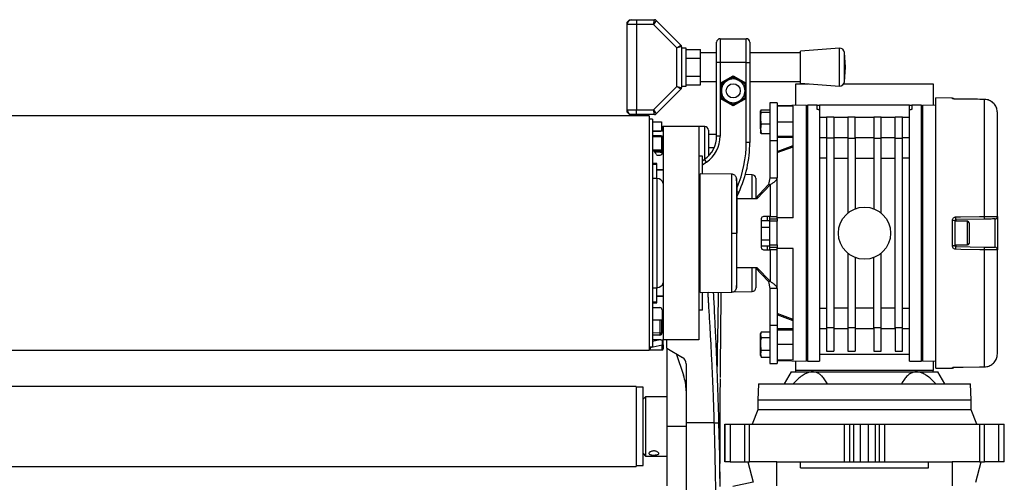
# Model space of a CAD drawing. Header units: millimetres. Extents: x 0 to 420, y 0 to 297.
# Tile 61 of 62: x 310 to 336, y 234 to 247. Entities that reach past the tile are written whole.
import ezdxf

# ---------------------------------------------------------------- set-up
doc = ezdxf.new("R2010")
doc.units = ezdxf.units.MM

msp = doc.modelspace()

# ---------------------------------------------------------------- linework, layer by layer
at = {"color": 7, "linetype": 'Continuous', "lineweight": 25}
for p, q in [((326.1318, 246.53231), (326.19474, 246.59524)), ((326.1318, 246.46937), (326.1318, 246.53231)), ((326.38354, 246.46937), (326.1318, 246.46937)), ((326.1318, 244.20371), (326.1318, 246.46937)), ((326.19474, 246.59524), (326.25767, 246.59524)), ((326.25767, 246.59524), (326.38354, 246.59524)), ((326.38354, 246.59524), (326.38354, 246.46937)), ((326.38354, 246.59524), (326.86096, 246.59524)), ((326.38354, 246.46937), (326.38354, 244.20371)), ((326.83489, 246.46937), (326.38354, 246.46937)), ((326.83489, 246.46937), (326.86096, 246.59524)), ((326.90546, 246.57681), (326.83489, 246.46937)), ((327.45344, 245.85082), (326.83489, 246.46937)), ((326.90546, 246.57681), (327.56088, 245.92139)), ((328.6045, 246.09176), (328.6045, 245.46241)), ((328.6045, 246.09176), (329.29679, 246.09176)), ((329.29679, 245.46241), (329.29679, 246.09176)), ((327.45344, 245.85082), (327.56088, 245.92139)), ((327.57931, 245.87689), (327.45344, 245.85082)), ((327.45344, 244.82226), (327.45344, 245.85082)), ((327.57931, 245.87689), (327.57931, 244.79619)), ((327.70518, 245.84002), (327.57931, 245.84002)), ((327.70518, 245.33654), (327.70518, 245.84002)), ((328.5101, 245.46241), (328.5101, 245.99736)), ((329.39119, 245.99736), (329.39119, 245.46241)), ((331.77088, 245.84002), (330.73977, 245.76135)), ((331.77088, 244.83306), (331.77088, 245.84002)), ((327.70518, 245.8089), (328.08279, 245.8089)), ((327.70518, 245.57272), (328.08279, 245.57272)), ((328.08279, 245.57272), (328.08279, 245.8089)), ((328.5101, 245.71415), (328.08279, 245.71415)), ((328.08279, 245.10036), (328.08279, 245.57272)), ((330.73977, 245.71415), (329.39119, 245.71415)), ((330.73977, 244.91173), (330.73977, 245.76135)), ((331.93553, 245.33654), (331.90596, 245.72409)), ((331.90596, 244.94899), (331.90596, 245.72409)), ((327.70518, 244.83306), (327.70518, 245.33654)), ((328.5101, 243.50835), (328.5101, 245.46241)), ((328.6045, 245.46241), (328.5101, 245.46241)), ((328.6045, 245.46241), (328.6045, 244.90704)), ((329.29679, 245.46241), (328.6045, 245.46241)), ((329.29679, 244.90704), (329.29679, 245.46241)), ((329.29679, 245.46241), (329.39119, 245.46241)), ((329.39119, 245.46241), (329.39119, 243.33922)), ((331.90596, 244.94899), (331.93553, 245.33654)), ((327.70518, 245.10036), (328.08279, 245.10036)), ((328.08279, 244.86418), (328.08279, 245.10036)), ((328.6045, 244.90704), (328.95065, 245.10688)), ((328.95065, 245.07055), (328.63597, 244.88887)), ((328.79331, 244.97971), (328.95065, 245.07055)), ((328.95065, 245.10688), (328.95065, 245.07055)), ((328.95065, 245.10688), (329.29679, 244.90704)), ((329.26532, 244.88887), (328.95065, 245.07055)), ((326.83489, 244.20371), (327.45344, 244.82226)), ((327.45344, 244.82226), (327.57931, 244.79619)), ((327.56088, 244.75169), (327.45344, 244.82226)), ((327.57931, 244.83306), (327.70518, 244.83306)), ((327.70518, 244.86418), (328.08279, 244.86418)), ((328.08279, 244.95893), (328.5101, 244.95893)), ((328.6045, 244.90704), (328.6045, 244.50734)), ((328.6045, 244.90704), (328.63597, 244.88887)), ((328.63597, 244.88887), (328.79331, 244.97971)), ((328.63597, 244.70719), (328.63597, 244.88887)), ((328.63597, 244.88887), (328.63597, 244.52551)), ((329.29679, 244.90704), (329.26532, 244.88887)), ((329.26532, 244.88887), (329.26532, 244.70719)), ((329.26532, 244.52551), (329.26532, 244.88887)), ((329.29679, 244.50734), (329.29679, 244.90704)), ((329.39119, 244.95893), (330.73977, 244.95893)), ((330.61213, 244.32252), (330.61213, 244.89599)), ((330.61213, 244.89599), (330.94599, 244.89599)), ((330.73977, 244.91173), (331.77088, 244.83306)), ((331.88968, 244.89599), (334.26237, 244.89599)), ((334.26237, 244.89599), (334.26237, 244.32252)), ((327.56088, 244.75169), (326.90546, 244.09627)), ((328.63597, 244.52551), (328.6045, 244.50734)), ((328.6045, 244.50734), (328.6045, 243.50835)), ((328.95065, 244.3075), (328.6045, 244.50734)), ((328.63597, 244.52551), (328.63597, 244.70719)), ((328.63597, 244.52551), (328.95065, 244.34383)), ((328.95065, 244.34383), (329.26532, 244.52551)), ((329.29679, 244.50734), (328.95065, 244.3075)), ((329.26532, 244.52551), (329.10798, 244.43467)), ((329.26532, 244.70719), (329.26532, 244.52551)), ((329.26532, 244.52551), (329.29679, 244.50734)), ((329.29679, 243.33922), (329.29679, 244.50734)), ((334.7727, 244.51453), (334.3316, 244.51838)), ((334.3316, 237.34378), (334.3316, 244.51838)), ((334.7727, 244.49905), (334.7727, 244.51453)), ((329.10798, 244.43467), (328.95065, 244.34383)), ((328.95065, 244.34383), (328.95065, 244.3075)), ((330.11495, 244.39251), (329.92614, 244.39251)), ((329.92614, 244.39251), (329.92614, 243.37868)), ((330.11495, 244.39251), (330.11495, 243.37868)), ((330.88905, 244.32736), (330.11495, 244.31384)), ((330.54291, 244.29654), (330.11495, 244.28902)), ((330.54291, 241.34016), (330.54291, 244.29654)), ((330.88905, 244.32736), (330.88905, 237.53481)), ((330.92681, 244.29811), (330.88905, 244.29811)), ((331.17855, 244.32958), (330.92681, 244.32958)), ((330.92681, 244.32958), (330.92681, 237.53258)), ((331.17855, 244.32958), (331.24149, 244.32958)), ((331.17855, 244.22166), (331.17855, 244.32958)), ((331.24149, 244.32958), (331.24149, 244.20477)), ((333.63302, 244.32958), (331.24149, 244.32958)), ((333.63302, 244.20477), (333.63302, 244.32958)), ((333.63302, 244.32958), (333.69596, 244.32958)), ((333.9477, 244.32958), (333.69596, 244.32958)), ((333.69596, 244.32958), (333.69596, 244.22166)), ((333.9477, 237.53258), (333.9477, 244.32958)), ((333.98546, 244.29811), (333.9477, 244.29811)), ((334.3316, 244.32131), (333.98546, 244.32736)), ((333.98546, 237.53481), (333.98546, 244.32736)), ((334.86545, 244.48797), (334.86559, 244.48842)), ((335.62479, 244.47963), (335.62493, 244.48012)), ((335.62479, 241.37342), (335.62479, 244.47963)), ((326.71645, 244.04637), (288.95537, 244.04637)), ((326.1318, 244.20371), (326.38354, 244.20371)), ((326.1318, 244.14077), (326.1318, 244.20371)), ((326.19474, 244.07784), (326.1318, 244.14077)), ((326.25767, 244.07784), (326.19474, 244.07784)), ((326.38354, 244.07784), (326.25767, 244.07784)), ((326.38354, 244.07784), (326.38354, 244.20371)), ((326.38354, 244.20371), (326.83489, 244.20371)), ((326.86096, 244.07784), (326.38354, 244.07784)), ((326.71645, 244.04637), (326.71645, 237.81579)), ((326.86096, 244.07784), (326.83489, 244.20371)), ((326.83489, 244.20371), (326.90546, 244.09627)), ((329.69076, 244.20436), (329.6744, 244.17502)), ((329.6744, 244.17502), (329.69076, 244.14568)), ((329.6744, 243.98802), (329.6744, 244.17502)), ((329.6744, 243.70203), (329.6744, 243.98802)), ((329.69076, 244.20436), (329.92614, 244.20436)), ((329.69076, 244.14568), (329.92614, 244.14568)), ((331.24149, 244.20477), (331.24149, 243.33418)), ((331.24149, 244.00831), (331.43029, 244.00831)), ((331.43029, 244.01509), (331.6191, 244.01509)), ((331.43029, 244.01509), (331.43029, 243.44849)), ((331.6191, 244.01509), (331.6191, 243.44849)), ((331.6191, 244.00831), (331.99671, 244.00831)), ((331.99671, 244.01509), (332.18551, 244.01509)), ((331.99671, 244.01509), (331.99671, 243.44849)), ((332.18551, 243.44849), (332.18551, 244.01509)), ((332.18551, 244.00831), (332.68899, 244.00831)), ((332.68899, 244.01509), (332.8778, 244.01509)), ((332.68899, 244.01509), (332.68899, 243.44849)), ((332.8778, 243.44849), (332.8778, 244.01509)), ((332.8778, 244.00831), (333.25541, 244.00831)), ((333.25541, 244.01509), (333.44421, 244.01509)), ((333.25541, 243.44849), (333.25541, 244.01509)), ((333.44421, 243.44849), (333.44421, 244.01509)), ((333.44421, 244.00831), (333.63302, 244.00831)), ((333.63302, 243.33418), (333.63302, 244.20477)), ((335.96791, 241.37054), (335.96791, 244.13093)), ((326.81085, 243.95197), (326.71645, 243.95197)), ((326.81085, 243.95197), (326.81085, 240.99979)), ((326.81085, 243.88903), (327.04686, 243.88903)), ((327.04686, 243.88903), (327.04686, 243.63729)), ((327.04686, 243.76234), (327.06204, 243.7626)), ((327.06204, 243.73114), (327.04686, 243.73088)), ((327.06204, 243.64417), (327.06204, 243.73114)), ((327.06204, 243.73114), (327.09406, 243.73114)), ((328.03809, 243.76316), (327.09406, 243.76316)), ((327.09406, 243.76316), (327.09406, 238.099)), ((328.19707, 243.76039), (328.03809, 243.76316)), ((328.03809, 243.76316), (328.03809, 238.099)), ((328.19707, 242.89612), (328.19707, 243.76039)), ((329.69076, 243.83035), (329.6744, 243.70203)), ((329.69076, 243.83035), (329.92614, 243.83035)), ((330.11495, 243.88903), (330.54291, 243.88903)), ((327.04686, 243.63729), (326.81085, 243.63729)), ((326.81085, 243.63729), (327.03113, 243.63729)), ((327.03742, 243.51142), (326.81085, 243.51142)), ((326.81085, 243.49883), (327.04686, 243.49883)), ((327.01142, 243.49883), (327.01142, 243.51142)), ((327.04371, 243.51079), (327.04371, 243.49883)), ((327.04686, 243.49883), (327.04686, 243.13381)), ((327.06204, 243.64417), (327.06589, 243.63023)), ((327.06889, 243.06458), (327.06889, 243.47995)), ((328.28983, 243.666), (328.28983, 242.97525)), ((328.5101, 243.54637), (328.28983, 243.54637)), ((328.6045, 243.50835), (328.5101, 243.50835)), ((329.6744, 243.70203), (329.69076, 243.5737)), ((329.6744, 243.70203), (329.6744, 243.59886)), ((329.69076, 243.5737), (329.6744, 243.60304)), ((329.69076, 243.5737), (329.92614, 243.5737)), ((330.54291, 243.49701), (330.11495, 243.49701)), ((330.54291, 243.46685), (330.11495, 243.46685)), ((331.43029, 243.46321), (331.24149, 243.46321)), ((331.99671, 243.46321), (331.6191, 243.46321)), ((332.68899, 243.46321), (332.18551, 243.46321)), ((333.25541, 243.46321), (332.8778, 243.46321)), ((333.63302, 243.46321), (333.44421, 243.46321)), ((329.39119, 243.33922), (329.29679, 243.33922)), ((330.11495, 243.37868), (329.92614, 243.37868)), ((329.92614, 243.37868), (329.92614, 242.40294)), ((330.11495, 243.37868), (330.11495, 242.40294)), ((330.11495, 243.10071), (330.54291, 243.25672)), ((330.11495, 243.06727), (330.54291, 243.22327)), ((331.24149, 243.33418), (331.24149, 238.52798)), ((331.6191, 243.44849), (331.43029, 243.44849)), ((331.43029, 243.44849), (331.43029, 238.41368)), ((331.6191, 243.44849), (331.6191, 238.41368)), ((331.99671, 243.44849), (332.18551, 243.44849)), ((331.99671, 243.44849), (331.99671, 241.4651)), ((332.18551, 243.44849), (332.18551, 241.57597)), ((332.68899, 243.44849), (332.68899, 241.57597)), ((332.68899, 243.44849), (332.8778, 243.44849)), ((332.8778, 241.4651), (332.8778, 243.44849)), ((333.25541, 243.44849), (333.44421, 243.44849)), ((333.25541, 238.41368), (333.25541, 243.44849)), ((333.44421, 238.41368), (333.44421, 243.44849)), ((333.63302, 238.52798), (333.63302, 243.33418)), ((327.04686, 243.13381), (326.81085, 243.13381)), ((326.83941, 243.11228), (327.01142, 243.10832)), ((327.01115, 243.07755), (326.87739, 243.08063)), ((326.93354, 243.00165), (327.00595, 243.00165)), ((327.01142, 243.10832), (327.01142, 243.13381)), ((327.04686, 243.14178), (327.06889, 243.14178)), ((327.06204, 243.03604), (327.06204, 243.102)), ((328.13249, 242.97647), (328.03809, 242.97647)), ((328.13249, 242.50364), (328.13249, 242.97647)), ((328.44001, 243.19061), (328.28983, 243.19061)), ((326.91784, 242.78137), (326.81085, 242.78137)), ((326.91784, 242.7562), (326.81085, 242.7562)), ((326.91784, 242.6083), (326.91784, 242.78137)), ((328.13249, 242.8508), (328.18806, 242.88971)), ((328.2422, 242.81238), (328.13249, 242.73555)), ((328.2422, 242.81238), (328.18806, 242.88971)), ((331.43029, 242.91921), (331.24149, 242.91921)), ((331.6191, 242.91921), (331.99671, 242.91921)), ((332.18551, 242.91921), (332.68899, 242.91921)), ((332.8778, 242.91921), (333.25541, 242.91921)), ((333.63302, 242.91921), (333.44421, 242.91921)), ((326.91784, 242.37859), (326.91784, 242.6083)), ((327.09406, 242.6083), (326.91784, 242.6083)), ((327.09406, 242.59886), (326.91784, 242.59886)), ((327.06204, 242.59886), (327.06204, 242.6083)), ((328.06956, 242.47354), (328.03809, 242.47299)), ((328.91239, 242.49683), (328.06956, 242.50419)), ((328.06956, 239.35798), (328.06956, 242.50419)), ((329.45578, 242.47971), (329.27244, 242.48291)), ((329.45578, 241.84364), (329.45578, 242.47971)), ((326.92623, 242.37859), (326.81085, 242.37859)), ((326.92623, 242.37859), (326.92623, 239.60618)), ((329.89178, 242.21868), (329.52952, 241.84364)), ((329.54853, 242.38533), (329.54853, 241.86332)), ((329.94065, 242.21868), (329.57839, 241.84364)), ((329.86387, 242.18978), (329.85691, 242.18978)), ((329.85691, 242.18258), (329.85691, 242.18978)), ((329.92614, 242.40294), (329.89178, 242.21868)), ((329.89178, 242.21868), (329.94065, 242.21868)), ((329.92614, 242.40294), (330.11495, 242.40294)), ((329.94065, 241.37163), (329.94065, 242.21868)), ((330.11495, 241.37163), (330.11495, 242.40294)), ((329.09637, 242.00935), (329.04505, 241.8993)), ((329.09637, 242.00935), (329.0454, 242.03311)), ((329.57839, 241.84364), (329.03789, 241.84364)), ((329.94065, 241.37163), (329.75752, 241.37163)), ((329.85691, 241.26631), (329.85691, 241.37163)), ((329.92614, 241.30869), (329.92614, 241.37163)), ((329.94065, 241.37163), (330.11495, 241.37163)), ((330.11495, 241.30869), (330.11495, 241.37163)), ((335.96791, 241.37054), (335.96791, 240.49162)), ((329.69673, 241.30869), (329.69673, 240.55347)), ((329.69673, 241.26631), (329.92614, 241.26631)), ((329.92614, 241.24576), (329.92614, 241.30869)), ((329.92614, 241.30869), (330.11495, 241.30869)), ((330.11495, 241.24576), (329.92614, 241.24576)), ((329.92614, 240.61641), (329.92614, 241.24576)), ((330.54291, 241.34016), (330.11495, 241.34016)), ((330.11495, 241.30869), (330.11495, 241.24576)), ((330.11495, 240.61641), (330.11495, 241.24576)), ((334.7727, 240.59832), (334.7727, 241.26384)), ((334.83508, 241.258), (334.83508, 240.60417)), ((335.17493, 241.24576), (334.83508, 241.24576)), ((335.62534, 241.30271), (334.866, 241.28946)), ((334.866, 241.28946), (334.866, 241.24576)), ((335.17493, 240.6164), (335.17493, 241.24576)), ((335.21269, 241.208), (335.21269, 240.65416)), ((335.90608, 240.55455), (335.90608, 241.30761)), ((326.81085, 240.99979), (326.81085, 237.9102)), ((329.03639, 240.93108), (329.04505, 240.93108)), ((329.69673, 241.08926), (329.92614, 241.08926)), ((329.69673, 240.75403), (329.92614, 240.75403)), ((329.69673, 240.59585), (329.92614, 240.59585)), ((329.85691, 240.49054), (329.85691, 240.59585)), ((329.92614, 240.61641), (330.11495, 240.61641)), ((329.92614, 240.55347), (329.92614, 240.61641)), ((330.11495, 240.61641), (330.11495, 240.55347)), ((334.83508, 240.6164), (335.17493, 240.6164)), ((334.866, 240.6164), (334.866, 240.5727)), ((329.75752, 240.49054), (329.94065, 240.49054)), ((330.11495, 240.55347), (329.92614, 240.55347)), ((329.92614, 240.49054), (329.92614, 240.55347)), ((329.94065, 239.64348), (329.94065, 240.49054)), ((330.11495, 240.49054), (329.94065, 240.49054)), ((330.11495, 240.49054), (330.11495, 240.55347)), ((330.54291, 240.522), (330.11495, 240.522)), ((330.11495, 239.45923), (330.11495, 240.49054)), ((330.54291, 237.56562), (330.54291, 240.522)), ((331.99671, 240.39706), (331.99671, 238.41368)), ((332.8778, 238.41368), (332.8778, 240.39706)), ((334.866, 240.5727), (335.62534, 240.55945)), ((335.62479, 237.38253), (335.62479, 240.48874)), ((335.96791, 237.73123), (335.96791, 240.49162)), ((332.18551, 240.28619), (332.18551, 238.41368)), ((332.68899, 238.41368), (332.68899, 240.28619)), ((329.03789, 240.01852), (329.57839, 240.01852)), ((329.45578, 239.38245), (329.45578, 240.01852)), ((329.52952, 240.01852), (329.89178, 239.64348)), ((329.54853, 239.99884), (329.54853, 239.47684)), ((329.57839, 240.01852), (329.94065, 239.64348)), ((326.92623, 239.60618), (326.92623, 239.48357)), ((329.85691, 239.67238), (329.85691, 239.67958)), ((329.85691, 239.67238), (329.86387, 239.67238)), ((329.94065, 239.64348), (329.89178, 239.64348)), ((329.89178, 239.64348), (329.92614, 239.45923)), ((326.81085, 239.48357), (326.92623, 239.48357)), ((326.91784, 239.25386), (326.91784, 239.48357)), ((328.03809, 239.38917), (328.06956, 239.38862)), ((328.06956, 239.35798), (328.91239, 239.36533)), ((328.13249, 238.88569), (328.13249, 239.35853)), ((328.95604, 239.37373), (329.45578, 239.38245)), ((330.11495, 239.45923), (329.92614, 239.45923)), ((329.92614, 239.45923), (329.92614, 238.48348)), ((330.11495, 239.45923), (330.11495, 238.48348)), ((326.81085, 239.10596), (326.91784, 239.10596)), ((326.81085, 239.08079), (326.91784, 239.08079)), ((326.91784, 239.2633), (327.09406, 239.2633)), ((326.91784, 239.08079), (326.91784, 239.25386)), ((326.91784, 239.25386), (327.09406, 239.25386)), ((326.99966, 239.25386), (326.99966, 239.2633)), ((327.06204, 239.25386), (327.06204, 239.2633)), ((326.81085, 238.95492), (326.99966, 238.95492)), ((327.06259, 238.89198), (327.06259, 238.28781)), ((328.13249, 238.88569), (328.03809, 238.88569)), ((330.11495, 238.79489), (330.11495, 238.79489)), ((330.54291, 238.63889), (330.11495, 238.79489)), ((330.54291, 238.60544), (330.11495, 238.76145)), ((331.24149, 238.94295), (331.43029, 238.94295)), ((331.99671, 238.94295), (331.6191, 238.94295)), ((332.68899, 238.94295), (332.18551, 238.94295)), ((333.25541, 238.94295), (332.8778, 238.94295)), ((333.44421, 238.94295), (333.63302, 238.94295)), ((326.81085, 238.63395), (327.06259, 238.63395)), ((327.01142, 238.28794), (327.01142, 238.63395)), ((327.04371, 238.63395), (327.04371, 238.25717)), ((331.24149, 238.52798), (331.24149, 237.53258)), ((333.63302, 237.53258), (333.63302, 238.52798)), ((326.81085, 238.2932), (327.01142, 238.28794)), ((327.01014, 238.22575), (326.81085, 238.23097)), ((327.03726, 238.23734), (327.03687, 238.23758)), ((327.04371, 238.25717), (327.05463, 238.25717)), ((329.69076, 238.30792), (329.6744, 238.23305)), ((329.68705, 238.29834), (329.6744, 238.2636)), ((329.6744, 238.23305), (329.6744, 238.2636)), ((329.6744, 238.23305), (329.69076, 238.15818)), ((329.6744, 237.99079), (329.6744, 238.23305)), ((329.69076, 238.30792), (329.92614, 238.30792)), ((330.11495, 238.48348), (329.92614, 238.48348)), ((329.92614, 238.48348), (329.92614, 237.46965)), ((330.11495, 238.48348), (330.11495, 237.46965)), ((330.54291, 238.39531), (330.11495, 238.39531)), ((330.11495, 238.36516), (330.54291, 238.36516)), ((331.24149, 238.39895), (331.43029, 238.39895)), ((331.6191, 238.41368), (331.43029, 238.41368)), ((331.43029, 238.41368), (331.43029, 237.80165)), ((331.6191, 238.41368), (331.6191, 237.80165)), ((331.6191, 238.39895), (331.99671, 238.39895)), ((332.18551, 238.41368), (331.99671, 238.41368)), ((331.99671, 238.41368), (331.99671, 237.80165)), ((332.18551, 238.41368), (332.18551, 237.80165)), ((332.18551, 238.39895), (332.68899, 238.39895)), ((332.8778, 238.41368), (332.68899, 238.41368)), ((332.68899, 238.41368), (332.68899, 237.80165)), ((332.8778, 237.80165), (332.8778, 238.41368)), ((332.8778, 238.39895), (333.25541, 238.39895)), ((333.44421, 238.41368), (333.25541, 238.41368)), ((333.25541, 238.41368), (333.25541, 237.80165)), ((333.44421, 237.80165), (333.44421, 238.41368)), ((333.44421, 238.39895), (333.63302, 238.39895)), ((326.99966, 238.22487), (326.81085, 238.22487)), ((327.03113, 238.099), (326.81085, 238.099)), ((326.81085, 238.06583), (326.96982, 238.099)), ((328.03809, 238.099), (327.09406, 238.099)), ((327.09406, 237.9633), (327.09406, 238.099)), ((327.18846, 237.87873), (327.18846, 238.099)), ((329.6744, 237.73087), (329.6744, 237.99079)), ((329.69076, 238.15818), (329.92614, 238.15818)), ((330.54291, 237.97313), (330.11495, 237.97313)), ((326.71645, 237.81579), (288.95537, 237.81579)), ((326.71645, 237.9102), (326.81085, 237.9102)), ((326.73132, 237.83657), (326.71645, 237.83694)), ((327.06204, 237.82864), (326.71645, 237.83467)), ((327.06369, 237.95549), (326.74682, 237.88937)), ((326.74682, 237.88937), (326.74682, 237.87847)), ((327.06204, 237.83031), (327.06369, 237.83032)), ((327.06369, 237.83032), (327.06369, 237.95549)), ((327.09406, 237.9633), (327.09406, 237.86107)), ((327.09406, 237.86107), (327.09406, 237.8601)), ((327.18846, 237.87873), (327.60631, 237.62741)), ((327.18846, 237.87558), (327.18846, 237.87873)), ((327.19385, 237.87549), (327.18846, 237.87558)), ((327.18846, 237.87558), (327.18846, 235.80187)), ((327.43119, 237.73274), (327.62923, 237.1576)), ((329.69076, 237.8234), (329.6744, 237.73087)), ((329.6744, 237.73087), (329.69076, 237.63835)), ((329.6744, 237.68266), (329.6744, 237.73087)), ((329.69076, 237.8234), (329.92614, 237.8234)), ((331.24149, 237.72139), (333.63302, 237.72139)), ((331.43029, 237.80165), (331.6191, 237.80165)), ((331.99671, 237.80165), (332.18551, 237.80165)), ((332.68899, 237.80165), (332.8778, 237.80165)), ((333.25541, 237.80165), (333.44421, 237.80165)), ((327.69781, 237.46562), (327.69781, 235.89627)), ((329.6744, 237.68266), (329.68705, 237.64792)), ((329.69076, 237.63835), (329.68855, 237.64847)), ((329.69076, 237.63835), (329.92614, 237.63835)), ((329.92614, 237.46965), (330.11495, 237.46965)), ((330.11495, 237.57314), (330.54291, 237.56562)), ((330.11495, 237.54832), (330.88905, 237.53481)), ((330.61213, 237.28084), (330.61213, 237.53964)), ((330.88905, 237.56405), (330.92681, 237.56405)), ((330.92681, 237.53258), (331.24149, 237.53258)), ((333.63302, 237.53258), (333.9477, 237.53258)), ((333.9477, 237.56405), (333.98546, 237.56405)), ((333.98546, 237.53481), (334.3316, 237.54085)), ((334.26237, 237.53964), (334.26237, 237.28084)), ((330.48626, 237.24938), (330.30459, 236.9347)), ((330.48626, 237.24938), (331.0577, 237.24938)), ((334.26237, 237.28084), (330.61213, 237.28084)), ((330.61213, 237.24938), (330.61213, 237.28084)), ((331.0577, 237.24938), (333.81681, 237.24938)), ((333.81681, 237.24938), (334.38824, 237.24938)), ((334.26237, 237.24938), (334.26237, 237.28084)), ((334.3316, 237.34378), (334.7727, 237.34763)), ((334.56992, 236.9347), (334.38824, 237.24938)), ((334.7727, 237.34763), (334.7727, 237.36311)), ((334.86559, 237.37375), (334.86545, 237.3742)), ((335.62493, 237.38205), (335.62479, 237.38253)), ((329.62091, 236.9347), (329.60517, 236.49416)), ((329.62091, 236.9347), (335.2536, 236.9347)), ((335.26933, 236.49416), (335.2536, 236.9347)), ((326.37031, 236.86233), (289.30152, 236.86233)), ((326.37031, 236.86233), (326.37031, 234.74141)), ((326.55911, 236.8403), (326.37031, 236.8403)), ((326.55911, 235.4041), (326.55911, 236.8403)), ((326.62205, 236.58856), (326.55911, 236.52562)), ((327.18846, 236.58856), (326.62205, 236.58856)), ((326.62205, 236.58856), (326.62205, 235.01518)), ((329.60517, 236.49416), (329.60517, 236.24241)), ((335.26933, 236.49416), (329.60517, 236.49416)), ((335.26933, 236.24241), (335.26933, 236.49416)), ((329.60517, 236.24241), (329.45261, 235.8648)), ((335.26933, 236.24241), (329.60517, 236.24241)), ((335.4219, 235.8648), (335.26933, 236.24241)), ((328.44829, 235.89627), (327.69781, 235.89627)), ((327.18846, 235.80187), (327.18846, 234.22849)), ((327.69781, 235.80187), (327.18846, 235.80187)), ((328.72408, 235.8648), (328.72408, 234.85784)), ((328.72408, 235.8648), (328.72573, 235.8648)), ((328.72573, 234.85784), (328.72573, 235.8648)), ((328.72573, 235.8648), (328.86558, 235.8648)), ((328.86558, 235.8648), (328.86558, 234.85784)), ((328.86558, 235.8648), (329.24792, 235.8648)), ((329.24792, 235.8648), (329.24792, 234.85784)), ((329.24792, 235.8648), (329.38498, 235.8648)), ((329.38498, 234.85784), (329.38498, 235.8648)), ((329.38498, 235.8648), (331.89792, 235.8648)), ((331.89792, 235.8648), (331.89792, 234.85784)), ((331.89792, 235.8648), (332.04744, 235.8648)), ((332.04744, 234.85784), (332.04744, 235.8648)), ((332.04744, 235.8648), (332.14989, 235.8648)), ((332.14989, 234.85784), (332.14989, 235.8648)), ((332.14989, 235.8648), (332.32663, 235.8648)), ((332.32663, 234.85784), (332.32663, 235.8648)), ((332.32663, 235.8648), (332.54787, 235.8648)), ((332.54787, 234.85784), (332.54787, 235.8648)), ((332.54787, 235.8648), (332.72462, 235.8648)), ((332.72462, 235.8648), (332.72462, 234.85784)), ((332.72462, 235.8648), (332.82707, 235.8648)), ((332.82707, 235.8648), (332.82707, 234.85784)), ((332.82707, 235.8648), (332.97659, 235.8648)), ((332.97659, 234.85784), (332.97659, 235.8648)), ((332.97659, 235.8648), (335.48952, 235.8648)), ((335.48952, 235.8648), (335.48952, 234.85784)), ((335.48952, 235.8648), (335.62658, 235.8648)), ((335.62658, 234.85784), (335.62658, 235.8648)), ((335.62658, 235.8648), (336.00892, 235.8648)), ((336.00892, 234.85784), (336.00892, 235.8648)), ((336.00892, 235.8648), (336.14878, 235.8648)), ((336.14878, 234.85784), (336.14878, 235.8648)), ((336.14878, 235.8648), (336.15043, 235.8648)), ((336.15043, 234.85784), (336.15043, 235.8648)), ((326.55911, 234.76344), (326.55911, 235.4041)), ((326.55911, 235.07811), (326.62205, 235.01518)), ((326.62205, 235.01518), (327.18846, 235.01518)), ((328.72573, 234.85784), (328.72408, 234.85784)), ((328.86558, 234.85784), (328.72573, 234.85784)), ((328.86558, 234.85784), (329.24792, 234.85784)), ((329.24792, 234.85784), (329.38498, 234.85784)), ((329.3377, 234.85784), (329.4823, 234.31818)), ((330.10865, 234.85784), (329.38498, 234.85784)), ((330.10865, 234.22849), (330.10865, 234.85784)), ((330.10865, 234.85784), (330.738, 234.85784)), ((330.738, 234.7005), (330.738, 234.85784)), ((330.738, 234.85784), (334.1365, 234.85784)), ((334.1365, 234.7005), (334.1365, 234.85784)), ((334.1365, 234.85784), (334.76585, 234.85784)), ((334.76585, 234.85784), (334.76585, 234.22849)), ((335.48952, 234.85784), (334.76585, 234.85784)), ((335.39221, 234.31818), (335.53681, 234.85784)), ((335.48952, 234.85784), (335.62658, 234.85784)), ((336.00892, 234.85784), (335.62658, 234.85784)), ((336.14878, 234.85784), (336.00892, 234.85784)), ((336.15043, 234.85784), (336.14878, 234.85784)), ((289.30152, 234.74141), (326.37031, 234.74141)), ((326.37031, 234.76344), (326.55911, 234.76344)), ((330.738, 234.7005), (334.1365, 234.7005)), ((329.4823, 234.31818), (328.94434, 234.20383)), ((329.4823, 234.31818), (329.48286, 234.31818))]:
    msp.add_line(p, q, dxfattribs=at)
at = {"color": 7, "linetype": 'Continuous', "lineweight": 25, "flags": 128}
for points in [[(335.62479, 244.47963), (335.49895, 244.48102), (334.99558, 244.48654), (334.86545, 244.48797)], [(335.62493, 244.48012), (335.43527, 244.4822), (334.86559, 244.48842)], [(334.86545, 241.35992), (334.99129, 241.36216), (335.49466, 241.37111), (335.62479, 241.37342)], [(328.91233, 240.93104), (328.93509, 240.93105), (328.95707, 240.93105), (328.97753, 240.93106), (328.9958, 240.93107), (329.01127, 240.93107), (329.02345, 240.93108), (329.03191, 240.93108), (329.03639, 240.93108)], [(335.62479, 240.48874), (335.49895, 240.49098), (334.99558, 240.49993), (334.86545, 240.50225)], [(328.62013, 238.18115), (328.62015, 238.18115), (328.62018, 238.18115)], [(334.86545, 237.3742), (334.99129, 237.37557), (335.49466, 237.3811), (335.62479, 237.38253)], [(334.86559, 237.37375), (335.05559, 237.37582), (335.62493, 237.38205)], [(328.56315, 235.89976), (328.5711, 235.59881), (328.57805, 235.30697), (328.58412, 235.02117), (328.58937, 234.73945), (328.5938, 234.46215), (328.59726, 234.20381)]]:
    msp.add_lwpolyline(points, dxfattribs=at)
at = {"color": 7, "linetype": 'Continuous', "lineweight": 25}
for centre, radius in [((328.95065, 244.70719), 0.18881), ((332.43725, 240.93108), 0.69229)]:
    msp.add_circle(centre, radius, dxfattribs=at)
for centre, radius, start, end in [((326.25767, 246.46937), 0.12587, 90, 180), ((326.86096, 246.53231), 0.06294, 45, 90), ((328.6045, 245.99736), 0.0944, 90, 180), ((329.29679, 245.99736), 0.0944, 0, 90), ((327.51638, 245.87689), 0.06294, 0, 45), ((331.78046, 245.71452), 0.12587, 4.362914, 94.362914), ((327.51638, 244.79619), 0.06294, 315, 0), ((328.95065, 244.70719), 0.31468, 120, 180), ((328.95065, 244.70719), 0.31468, 60, 120), ((328.95065, 244.70719), 0.31468, 0, 60), ((331.78046, 244.95856), 0.12587, 265.637086, 355.637086), ((328.95065, 244.70719), 0.31468, 180, 240), ((328.95065, 244.70719), 0.31468, 300, 0), ((334.77215, 244.4516), 0.06294, 38.882465, 89.5), ((328.95065, 244.70719), 0.31468, 240, 300), ((334.77215, 244.4359), 0.06315, 65.308991, 89.507922), ((326.25767, 244.20371), 0.12587, 180, 270), ((326.86096, 244.14077), 0.06294, 270, 315), ((327.5129, 243.74687), 0.45113, 178.001617, 181.998383), ((327.06259, 243.73114), 0.03147, 0, 91), ((328.19543, 243.666), 0.0944, 0, 89), ((327.03113, 243.47995), 0.15734, 66.421822, 90), ((327.03742, 243.47995), 0.03147, 0, 90), ((327.01279, 243.60499), 0.06294, 38.505574, 57.229606), ((325.42244, 245.70384), 2.6326, 308.233254, 308.521618), ((327.75488, 243.50835), 0.75522, 305, 0), ((327.75488, 243.50835), 0.84962, 305, 0), ((326.24444, 243.33922), 3.05235, 336.869755, 0), ((326.24444, 243.33922), 3.14676, 335, 0), ((326.77938, 243.00165), 0.12587, 11.536959, 75.522488), ((326.93354, 243.03311), 0.03147, 191.536959, 270), ((327.00595, 243.06458), 0.06294, 270, 0), ((326.32676, 243.09904), 0.68473, 358.201285, 0.77631), ((326.45434, 242.3298), 0.98264, 51.797712, 53.642543), ((329.45413, 242.38533), 0.0944, 0, 89), ((326.92623, 242.20447), 0.17412, 15.451693, 90), ((329.75861, 241.30975), 0.06189, 91.010185, 180.97576), ((333.95139, 241.32507), 1.6741, 359.234824, 1.655124), ((335.90498, 241.37054), 0.06294, 271, 0), ((334.78806, 241.09199), 0.17254, 74.186709, 95.110332), ((333.18823, 241.31161), 1.67792, 359.243468, 1.649657), ((335.17493, 241.208), 0.03776, 0, 90), ((334.78806, 240.77018), 0.17254, 264.889668, 285.813291), ((335.17493, 240.65416), 0.03776, 270, 0), ((329.75861, 240.55242), 0.06189, 179.02424, 268.989815), ((333.18823, 240.55055), 1.67792, 358.350343, 0.756532), ((333.95139, 240.53709), 1.6741, 358.344876, 0.765176), ((335.90498, 240.49162), 0.06294, 0, 89), ((326.92623, 239.65769), 0.17412, 270, 344.548307), ((329.45413, 239.47684), 0.0944, 271, 0), ((326.99966, 238.89198), 0.06294, 0, 90), ((326.99966, 238.28781), 0.06294, 270, 0), ((327.07149, 238.25625), 0.06792, 152.183888, 206.583835), ((327.01256, 238.25681), 0.03115, 0.661637, 92.102735), ((327.01224, 238.25717), 0.03147, 318.308736, 0), ((327.03113, 238.25634), 0.15734, 270, 293.578178), ((326.73993, 237.85323), 0.03679, 79.201074, 129.646636), ((326.73993, 237.84233), 0.03679, 79.201074, 129.646636), ((327.06259, 237.8601), 0.03147, 269, 0), ((327.07058, 237.99163), 0.03679, 259.201074, 309.646636), ((327.509, 237.46562), 0.18881, 0, 58.975391), ((334.77215, 237.41056), 0.06294, 270.5, 321.388809), ((334.77215, 237.42626), 0.06315, 270.491268, 296.898689), ((326.4391, 236.7478), 1.2587, 0, 19)]:
    msp.add_arc(centre, radius, start, end, dxfattribs=at)
for centre, major_axis, ratio, start_param, end_param in [((327.01279, 243.14187), (0.00523, 0.06414), 0.9778629, 3.19863673, 4.12356395), ((327.01224, 243.14187), (0.0018, 0.03352), 0.93727328, 3.1727564, 4.09768363), ((327.06259, 238.11607), (-0.00643, 0.64157), 0.00082193, 1.59255895, 1.82376246), ((348.67644, 240.5986), (77.24991, -0.5674), 0.03946155, 4.42463256, 4.42909478), ((326.74792, 238.0504), (0.00643, 0.64425), 0.0008151, 4.45976438, 4.49301097), ((327.06259, 240.97587), (0.00055, 3.14723), 0.00001526, 3.10907241, 3.14159239)]:
    msp.add_ellipse(centre, major_axis=major_axis, ratio=ratio, start_param=start_param, end_param=end_param, dxfattribs=at)
for points, knots in [([(328.95065, 245.07055), (328.9527, 245.06936), (329.00457, 245.03941), (329.05732, 245.00896), (329.10798, 244.97971)], [0, 0, 0, 0, 0.03966261, 1, 1, 1, 1]), ([(329.10798, 244.97971), (329.14858, 244.95627), (329.20137, 244.92579), (329.25333, 244.89579), (329.26532, 244.88887)], [0, 0, 0, 0, 0.76914426, 1, 1, 1, 1]), ([(328.79331, 244.43467), (328.74265, 244.46392), (328.68989, 244.49438), (328.63803, 244.52432), (328.63597, 244.52551)], [0, 0, 0, 0, 0.96033739, 1, 1, 1, 1]), ([(328.95065, 244.34383), (328.93865, 244.35076), (328.88669, 244.38076), (328.83391, 244.41123), (328.79331, 244.43467)], [0, 0, 0, 0, 0.230855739, 1, 1, 1, 1]), ([(334.86545, 244.48797), (334.85489, 244.48821), (334.83374, 244.4887), (334.80584, 244.49095), (334.78491, 244.49388), (334.77417, 244.49675), (334.7731, 244.49841), (334.7727, 244.49905)], [0, 0, 0, 0, 0.21375419, 0.42830474, 0.6450109, 0.86422349, 1, 1, 1, 1]), ([(334.86558, 244.48846), (334.86428, 244.48846), (334.85319, 244.48847), (334.83241, 244.4894), (334.81034, 244.49126), (334.7989, 244.49286), (334.79495, 244.49375), (334.79535, 244.49363), (334.79543, 244.49361)], [0, 0, 0, 0, 0.03902567, 0.3344974, 0.63082105, 0.83813339, 0.96841014, 1, 1, 1, 1]), ([(335.96791, 244.13093), (335.96403, 244.17038), (335.95626, 244.24931), (335.89564, 244.35438), (335.8066, 244.43325), (335.71042, 244.47351), (335.64814, 244.47797), (335.62479, 244.47963)], [0, 0, 0, 0, 0.21814391, 0.43644346, 0.65416005, 0.87038191, 1, 1, 1, 1]), ([(329.69076, 244.14568), (329.69023, 244.14293), (329.68024, 244.09095), (329.67724, 244.03808), (329.6744, 243.98802)], [0, 0, 0, 0, 0.0529743, 1, 1, 1, 1]), ([(329.6744, 243.98802), (329.67642, 243.94603), (329.67897, 243.89314), (329.68874, 243.84109), (329.69076, 243.83035)], [0, 0, 0, 0, 0.79381431, 1, 1, 1, 1]), ([(331.24149, 244.20477), (331.2346, 244.20495), (331.22083, 244.20532), (331.20241, 244.20816), (331.18816, 244.21231), (331.17988, 244.21707), (331.17895, 244.22027), (331.17855, 244.22166)], [0, 0, 0, 0, 0.20532875, 0.41053568, 0.61917072, 0.83501098, 1, 1, 1, 1]), ([(333.69596, 244.22166), (333.69522, 244.21977), (333.69375, 244.21598), (333.6823, 244.21079), (333.66556, 244.2069), (333.64798, 244.205), (333.63693, 244.20483), (333.63302, 244.20477)], [0, 0, 0, 0, 0.22407008, 0.44823501, 0.66927926, 0.88297376, 1, 1, 1, 1]), ([(327.03687, 243.12116), (327.03904, 243.1243), (327.04175, 243.12824), (327.04233, 243.13287), (327.04245, 243.13381)], [0, 0, 0, 0, 0.79688354, 1, 1, 1, 1]), ([(327.06889, 243.14178), (327.06864, 243.13481), (327.06815, 243.12123), (327.06404, 243.10829), (327.06204, 243.102)], [0, 0, 0, 0, 0.513651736, 1, 1, 1, 1]), ([(328.91233, 240.93104), (328.91234, 241.01782), (328.91237, 241.19388), (328.91238, 241.4494), (328.91231, 241.69248), (328.91235, 241.91183), (328.91238, 242.10526), (328.91228, 242.2636), (328.91238, 242.38602), (328.91234, 242.46146), (328.91233, 242.49645), (328.91235, 242.49322), (328.91235, 242.4922)], [0, 0, 0, 0, 0.1058464, 0.21476226, 0.32060969, 0.42952668, 0.53537443, 0.64429166, 0.75014055, 0.85905906, 0.95517315, 1, 1, 1, 1]), ([(329.03675, 242.38003), (329.03668, 242.38113), (329.03633, 242.38623), (329.03338, 242.40522), (329.02146, 242.43707), (328.9917, 242.4711), (328.95292, 242.49314), (328.92528, 242.49479), (328.91278, 242.49554)], [0, 0, 0, 0, 0.01847736, 0.08582144, 0.30546512, 0.55831355, 0.80021053, 1, 1, 1, 1]), ([(329.04505, 242.2751), (329.04397, 242.29354), (329.0418, 242.33046), (329.03811, 242.36727), (329.03627, 242.3857)], [0, 0, 0, 0, 0.49937363, 1, 1, 1, 1]), ([(329.03642, 242.38), (329.03641, 242.38097), (329.0364, 242.38403), (329.03642, 242.35204), (329.03642, 242.28162), (329.03636, 242.16919), (329.03642, 242.02143), (329.03642, 241.84322), (329.0364, 241.63865), (329.03646, 241.41438), (329.03638, 241.17614), (329.03639, 241.01277), (329.03639, 240.93108)], [0, 0, 0, 0, 0.04519697, 0.14229069, 0.24951199, 0.35673221, 0.46395128, 0.57117195, 0.6783794, 0.78558802, 0.8927954, 1, 1, 1, 1]), ([(329.04505, 242.26785), (329.04505, 242.26905), (329.04505, 242.27245), (329.04505, 242.21524), (329.04505, 242.10049), (329.04505, 241.9346), (329.04505, 241.72427), (329.04505, 241.48015), (329.04505, 241.21184), (329.04505, 241.0246), (329.04505, 240.93108)], [0, 0, 0, 0, 0.07182898, 0.20468157, 0.3367394, 0.46949014, 0.60201668, 0.73437542, 0.8673414, 1, 1, 1, 1]), ([(335.62479, 241.37342), (335.66349, 241.3739), (335.74087, 241.37485), (335.84361, 241.37508), (335.92118, 241.37428), (335.96212, 241.37264), (335.96628, 241.37113), (335.96791, 241.37054)], [0, 0, 0, 0, 0.21421189, 0.42824134, 0.64302839, 0.85935193, 1, 1, 1, 1]), ([(334.7727, 241.26384), (334.77375, 241.27469), (334.77584, 241.29634), (334.79221, 241.32521), (334.81634, 241.34698), (334.84239, 241.35812), (334.85924, 241.35943), (334.86545, 241.35992)], [0, 0, 0, 0, 0.22025504, 0.43971281, 0.65786567, 0.87387297, 1, 1, 1, 1]), ([(334.866, 241.28946), (334.86393, 241.2893), (334.85828, 241.28886), (334.84958, 241.28519), (334.84157, 241.27807), (334.83614, 241.26866), (334.83543, 241.26155), (334.83508, 241.258)], [0, 0, 0, 0, 0.12445638, 0.33899001, 0.55774681, 0.7788159, 1, 1, 1, 1]), ([(335.90608, 241.30761), (335.90474, 241.30759), (335.90134, 241.30753), (335.86786, 241.30695), (335.80441, 241.30584), (335.72035, 241.30437), (335.65701, 241.30327), (335.62534, 241.30271)], [0, 0, 0, 0, 0.140843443, 0.357386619, 0.572214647, 0.786089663, 1, 1, 1, 1]), ([(328.91235, 239.36974), (328.91235, 239.36873), (328.91233, 239.3654), (328.91234, 239.39975), (328.91239, 239.47515), (328.91228, 239.5959), (328.91237, 239.75518), (328.91235, 239.94641), (328.91231, 240.16742), (328.91238, 240.40802), (328.91237, 240.6657), (328.91234, 240.84175), (328.91233, 240.93104)], [0, 0, 0, 0, 0.04290957, 0.14126751, 0.24708022, 0.35596148, 0.46177303, 0.57065306, 0.67646428, 0.78534406, 0.89113857, 1, 1, 1, 1]), ([(329.03639, 240.93108), (329.03639, 240.8494), (329.03638, 240.68602), (329.03646, 240.44778), (329.0364, 240.22352), (329.03642, 240.01894), (329.03642, 239.84073), (329.03636, 239.69298), (329.03642, 239.58053), (329.03642, 239.51017), (329.0364, 239.47827), (329.03641, 239.48122), (329.03642, 239.48213)], [0, 0, 0, 0, 0.10740972, 0.21482222, 0.32223596, 0.42964854, 0.53707435, 0.64449857, 0.75192392, 0.85935037, 0.95662987, 1, 1, 1, 1]), ([(329.04505, 239.59431), (329.04505, 239.59311), (329.04505, 239.58971), (329.04505, 239.64692), (329.04505, 239.76168), (329.04505, 239.92756), (329.04505, 240.13789), (329.04505, 240.38202), (329.04505, 240.65032), (329.04505, 240.83757), (329.04505, 240.93108)], [0, 0, 0, 0, 0.07180829, 0.20466384, 0.33672462, 0.46947832, 0.6020078, 0.7343695, 0.86733844, 1, 1, 1, 1]), ([(334.86545, 240.50225), (334.85489, 240.50349), (334.83374, 240.50599), (334.80584, 240.52295), (334.78491, 240.54755), (334.77417, 240.57423), (334.7731, 240.59166), (334.7727, 240.59832)], [0, 0, 0, 0, 0.21375419, 0.42830474, 0.6450109, 0.86422349, 1, 1, 1, 1]), ([(334.83508, 240.60417), (334.83522, 240.60198), (334.83557, 240.59626), (334.83915, 240.58755), (334.84609, 240.57952), (334.85538, 240.57394), (334.86247, 240.57312), (334.866, 240.5727)], [0, 0, 0, 0, 0.13617722, 0.35693013, 0.57482542, 0.78879064, 1, 1, 1, 1]), ([(335.96791, 240.49162), (335.96403, 240.49073), (335.95626, 240.48893), (335.89564, 240.48745), (335.8066, 240.48705), (335.71042, 240.48762), (335.64814, 240.48843), (335.62479, 240.48874)], [0, 0, 0, 0, 0.21814391, 0.43644346, 0.65416005, 0.87038191, 1, 1, 1, 1]), ([(335.62534, 240.55945), (335.64444, 240.55912), (335.69542, 240.55823), (335.77413, 240.55685), (335.84698, 240.55558), (335.89655, 240.55472), (335.9029, 240.55461), (335.90608, 240.55455)], [0, 0, 0, 0, 0.12942387, 0.34542186, 0.56310236, 0.78156418, 1, 1, 1, 1]), ([(329.03627, 239.47646), (329.03811, 239.49489), (329.0418, 239.5317), (329.04397, 239.56862), (329.04505, 239.58706)], [0, 0, 0, 0, 0.50056851, 1, 1, 1, 1]), ([(328.44829, 235.89627), (328.44322, 236.06596), (328.43289, 236.41107), (328.41245, 236.93722), (328.38847, 237.47262), (328.36222, 237.98806), (328.3349, 238.47716), (328.31399, 238.82681), (328.29948, 239.06131), (328.2919, 239.18213), (328.28547, 239.28375), (328.28152, 239.34509), (328.28022, 239.36538)], [0, 0, 0, 0, 0.14662348, 0.29821393, 0.4547782, 0.60951132, 0.74398609, 0.87787372, 0.91205608, 0.94691041, 0.98243672, 1, 1, 1, 1]), ([(328.42048, 239.36396), (328.42139, 239.34685), (328.42693, 239.2428), (328.43774, 239.03352), (328.45215, 238.74701), (328.46705, 238.43849), (328.48062, 238.14513), (328.49391, 237.84454), (328.50788, 237.5127), (328.52271, 237.13676), (328.53775, 236.72105), (328.55133, 236.31073), (328.55927, 236.03456), (328.56315, 235.89976)], [0, 0, 0, 0, 0.01482372, 0.09015483, 0.18132379, 0.26304521, 0.35741056, 0.43542083, 0.52339091, 0.64478903, 0.76094924, 0.8833168, 1, 1, 1, 1]), ([(328.55481, 239.36221), (328.55406, 239.32288), (328.5475, 238.98255), (328.53506, 238.29999), (328.52249, 237.63903), (328.51755, 237.28534), (328.5173, 237.26796)], [0, 0, 0, 0, 0.05648729, 0.48881808, 0.97488229, 1, 1, 1, 1]), ([(328.6103, 237.10056), (328.61042, 237.11776), (328.61193, 237.33186), (328.61588, 237.74405), (328.62181, 238.3489), (328.6276, 238.88869), (328.63154, 239.23062), (328.63307, 239.3629)], [0, 0, 0, 0, 0.02302316, 0.28649032, 0.54695479, 0.82474146, 1, 1, 1, 1]), ([(328.91295, 239.36622), (328.92744, 239.36752), (328.95447, 239.36994), (328.98735, 239.3892), (329.00996, 239.41138), (329.02407, 239.43375), (329.03186, 239.45371), (329.03557, 239.46961), (329.03643, 239.47857), (329.03678, 239.48212)], [0, 0, 0, 0, 0.23161094, 0.43175805, 0.59816768, 0.7386349, 0.85377264, 0.94214638, 1, 1, 1, 1]), ([(329.69076, 238.15818), (329.69023, 238.15526), (329.68024, 238.10008), (329.67724, 238.04395), (329.6744, 237.99079)], [0, 0, 0, 0, 0.0529743, 1, 1, 1, 1]), ([(329.6744, 237.99079), (329.67642, 237.94622), (329.67897, 237.89006), (329.68874, 237.83479), (329.69076, 237.8234)], [0, 0, 0, 0, 0.79381431, 1, 1, 1, 1]), ([(326.74682, 237.87847), (326.74617, 237.87102), (326.74484, 237.85576), (326.73589, 237.84306), (326.73132, 237.83657)], [0, 0, 0, 0, 0.48856925, 1, 1, 1, 1]), ([(327.06369, 237.83032), (327.06674, 237.83068), (327.07283, 237.8314), (327.08087, 237.83555), (327.08765, 237.84167), (327.09272, 237.8503), (327.09405, 237.85721), (327.09406, 237.861), (327.09406, 237.86107)], [0, 0, 0, 0, 0.16794276, 0.33530291, 0.51644874, 0.7333953, 0.99473785, 1, 1, 1, 1]), ([(335.62479, 237.38253), (335.66349, 237.38675), (335.74087, 237.3952), (335.84361, 237.45566), (335.92118, 237.54402), (335.96212, 237.64153), (335.96628, 237.70588), (335.96791, 237.73123)], [0, 0, 0, 0, 0.21421189, 0.42824134, 0.64302839, 0.85935193, 1, 1, 1, 1]), ([(331.0577, 237.24938), (331.03018, 237.24733), (330.97423, 237.24317), (330.87916, 237.20747), (330.77584, 237.14585), (330.66076, 237.05301), (330.5861, 236.97629), (330.54562, 236.9347)], [0, 0, 0, 0, 0.15605566, 0.31733127, 0.52778332, 0.74399133, 1, 1, 1, 1]), ([(331.45236, 236.9347), (331.43165, 236.97031), (331.38998, 237.04192), (331.31897, 237.12833), (331.24206, 237.19358), (331.15782, 237.23945), (331.09224, 237.24595), (331.0577, 237.24938)], [0, 0, 0, 0, 0.21849835, 0.43948746, 0.61664665, 0.79806469, 1, 1, 1, 1]), ([(333.81681, 237.24938), (333.79003, 237.24733), (333.73556, 237.24317), (333.65327, 237.20747), (333.57234, 237.14585), (333.49165, 237.05301), (333.44658, 236.97629), (333.42214, 236.9347)], [0, 0, 0, 0, 0.15605566, 0.31733127, 0.52778332, 0.74399133, 1, 1, 1, 1]), ([(334.32888, 236.9347), (334.29441, 236.97031), (334.22508, 237.04192), (334.12193, 237.12833), (334.02118, 237.19358), (333.92047, 237.23945), (333.85257, 237.24595), (333.81681, 237.24938)], [0, 0, 0, 0, 0.218498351, 0.439487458, 0.616646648, 0.798064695, 1, 1, 1, 1]), ([(334.7727, 237.36311), (334.77375, 237.36416), (334.77584, 237.36626), (334.79221, 237.36951), (334.81634, 237.37221), (334.84239, 237.37378), (334.85924, 237.37408), (334.86545, 237.3742)], [0, 0, 0, 0, 0.22025504, 0.43971281, 0.65786567, 0.87387297, 1, 1, 1, 1]), ([(334.79537, 237.36853), (334.79533, 237.36852), (334.79519, 237.36849), (334.79854, 237.3692), (334.80675, 237.37042), (334.82318, 237.37208), (334.84411, 237.3734), (334.85945, 237.37355), (334.86562, 237.3736)], [0, 0, 0, 0, 0.04523608, 0.15363687, 0.31882192, 0.54179266, 0.8157587, 1, 1, 1, 1]), ([(328.59131, 237.06628), (328.59409, 237.06543), (328.59964, 237.06375), (328.60541, 237.06075), (328.6092, 237.05755), (328.60966, 237.05534), (328.60988, 237.05423)], [0, 0, 0, 0, 0.24999996, 0.49999994, 0.74999996, 1, 1, 1, 1]), ([(328.59433, 234.42287), (328.59553, 234.50655), (328.59889, 234.73935), (328.60217, 235.11047), (328.60461, 235.54417), (328.60414, 236.02236), (328.60588, 236.52867), (328.6087, 236.89216), (328.61001, 237.06025)], [0, 0, 0, 0, 0.0961866, 0.26759513, 0.42772881, 0.592867, 0.81173347, 1, 1, 1, 1]), ([(327.18846, 225.90245), (327.24429, 225.90383), (327.35527, 225.90659), (327.52034, 225.9339), (327.6803, 225.98112), (327.83175, 226.0509), (327.9709, 226.14209), (328.09501, 226.25197), (328.20327, 226.37744), (328.32657, 226.55987), (328.44364, 226.81001), (328.5415, 227.12435), (328.58505, 227.45224), (328.58582, 227.97056), (328.56923, 228.68224), (328.5527, 229.58919), (328.53464, 230.53489), (328.51771, 231.5187), (328.5018, 232.53387), (328.49833, 233.33511), (328.49091, 233.92627), (328.48491, 234.31517), (328.47769, 234.70453), (328.46927, 235.09615), (328.45969, 235.49264), (328.4521, 235.76145), (328.44829, 235.89627)], [0, 0, 0, 0, 0.01540227, 0.03061858, 0.04589778, 0.0611515, 0.07635239, 0.09167591, 0.1069667, 0.12239636, 0.15311965, 0.18413953, 0.21464534, 0.24575549, 0.32956556, 0.41290917, 0.49608211, 0.58959241, 0.68386766, 0.7780859, 0.81510034, 0.85211963, 0.88910287, 0.92601797, 0.9628961, 1, 1, 1, 1]), ([(327.69781, 235.89627), (327.69781, 235.78843), (327.69781, 235.5726), (327.69781, 235.14235), (327.69781, 234.60793), (327.69781, 233.96997), (327.69781, 233.54006), (327.69781, 233.32511)], [0, 0, 0, 0, 0.12264871, 0.2454767, 0.49573627, 0.74787131, 1, 1, 1, 1]), ([(328.44829, 235.89627), (328.46311, 235.89669), (328.49383, 235.89756), (328.53217, 235.89869), (328.55832, 235.89952), (328.56158, 235.89968), (328.56315, 235.89976)], [0, 0, 0, 0, 0.24120147, 0.5, 0.75879853, 1, 1, 1, 1]), ([(326.71016, 235.08474), (326.7116, 235.09103), (326.71448, 235.1036), (326.7369, 235.12293), (326.77009, 235.13891), (326.81186, 235.14872), (326.85687, 235.15024), (326.89998, 235.14331), (326.93671, 235.12939), (326.96316, 235.11095), (326.97604, 235.09115), (326.97385, 235.07302), (326.95714, 235.05842), (326.9277, 235.04807), (326.88849, 235.04201), (326.84403, 235.03997), (326.79968, 235.04172), (326.76013, 235.04735), (326.72974, 235.05732), (326.71273, 235.07028), (326.71091, 235.0805), (326.71016, 235.08474)], [0, 0, 0, 0, 0.05317688, 0.10633615, 0.15995495, 0.21390305, 0.2673428, 0.3202276, 0.37337634, 0.42719221, 0.4810472, 0.53425887, 0.58714955, 0.64051842, 0.69444472, 0.74813707, 0.80115093, 0.8541076, 0.90770795, 0.96165812, 1, 1, 1, 1])]:
    msp.add_open_spline(points, degree=3, knots=knots, dxfattribs=at)
for points in [[(330.11495, 242.40294), (330.11251, 242.38758), (330.10763, 242.35687), (330.06933, 242.31081), (330.01316, 242.26474), (329.96482, 242.23404), (329.94065, 242.21868)], [(329.94065, 239.64348), (329.96482, 239.62813), (330.01316, 239.59742), (330.06933, 239.55135), (330.10763, 239.50529), (330.11251, 239.47458), (330.11495, 239.45923)]]:
    msp.add_open_spline(points, degree=3, dxfattribs=at)

doc.saveas('drawing.dxf')
